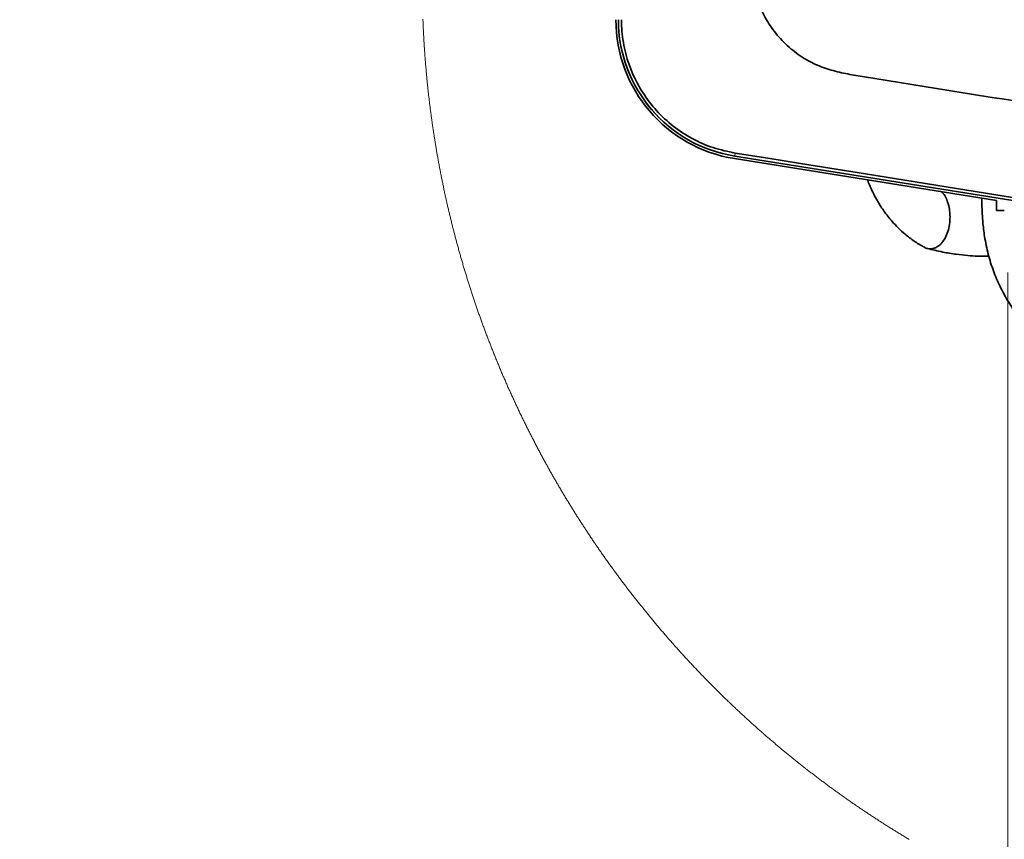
# Model space of a CAD drawing. Header units: millimetres. Extents: x 0 to 12429, y 0 to 8400.
# Tile 133 of 139: x 9053 to 9751, y 6262 to 6843. Entities that reach past the tile are written whole.
import ezdxf

# ---------------------------------------------------------------- set-up
doc = ezdxf.new("R2010")
doc.units = ezdxf.units.MM
doc.header["$LTSCALE"] = 20
doc.styles.add('SLDTEXTSTYLE0', font='TXT', dxfattribs={"width": 0.605})
doc.dimstyles.new('SLDDIMSTYLE9', dxfattribs={"dimtxt": 70, "dimasz": 70, "dimexe": 0, "dimexo": 0.0625, "dimgap": 17.5, "dimtad": 1, "dimdec": 1, "dimlfac": 0.5, "dimrnd": 1e-09, "dimzin": 12, "dimdsep": 46, "dimtxsty": 'SLDTEXTSTYLE0', "dimsah": 1, "dimcen": 0.09, "dimadec": 0, "dimazin": 3, "dimtfac": 1, "dimtofl": 0, "dimtmove": 0, "dimatfit": 3, "dimfxl": 1, "dimfrac": 2, "dimtolj": 1, "dimtzin": 12, "dimarcsym": 0})

# ---------------------------------------------------------------- blocks, each defined once
blk = doc.blocks.new('SW_SYMBOL_HOLE_DEPTH')
at = {"color": 0, "linetype": 'Continuous', "lineweight": 18}
for p, q in [((0, 17500), (16000, 17500)), ((8000, 17500), (8000, 1500)), ((2000, 11100), (8000, 1500)), ((14000, 11100), (8000, 1500))]:
    blk.add_line(p, q, dxfattribs=at)
blk = doc.blocks.new('_D_61')
at = {"color": 7, "linetype": 'Continuous', "lineweight": 0}
for p, q in [((10173.55, 7017.9), (10173.55, 5966.05)), ((9753.55, 6663.9), (9753.55, 5966.05)), ((9753.55, 5996.05), (9053.11, 5996.05)), ((10173.55, 5996.05), (9753.55, 5996.05))]:
    blk.add_line(p, q, dxfattribs=at)
at = {"color": 7, "linetype": 'Continuous', "lineweight": 18}
for points in [[(9753.55, 5996.05), (9823.55, 5986.05), (9823.55, 6006.05)], [(10173.55, 5996.05), (10103.55, 6006.05), (10103.55, 5986.05)]]:
    blk.add_solid(points, dxfattribs=at)
at = {"color": 7, "linetype": 'Continuous', "lineweight": 18, "xscale": 0.0045117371, "yscale": 0.0045117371, "zscale": 0.0045117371, "rotation": 360}
blk.add_blockref('SW_SYMBOL_HOLE_DEPTH', (9486.04, 6006.17), dxfattribs=at)
at = {"color": 7, "linetype": 'Continuous', "lineweight": 18, "char_height": 70, "attachment_point": 1, "style": 'SLDTEXTSTYLE0'}
for s, insert in [('(M12', (9239.77, 6086.48)), ('19)', (9582.72, 6086.48)), ('210', (9053.11, 6086.48))]:
    blk.add_mtext(s, dxfattribs=dict(at, insert=insert))

msp = doc.modelspace()

# ---------------------------------------------------------------- linework, layer by layer
at = {"color": 7, "linetype": 'Continuous', "lineweight": 35}
for p, q in [((9745.547712, 6714.892639), (9559.775948, 6744.62737)), ((9849.238992, 6700.109019), (9560.058892, 6746.395363)), ((9745.547712, 6707.896842), (9745.547712, 6714.892639)), ((9712.469876, 6706.745042), (9712.646007, 6703.742518)), ((9745.547712, 6707.896842), (9751.147687, 6707.896842))]:
    msp.add_line(p, q, dxfattribs=at)
at = {"color": 8, "linetype": 'Continuous', "lineweight": 18}
for p, q in [((9560.067177, 6746.4471), (9560.058892, 6746.395363)), ((9560.400784, 6748.531355), (9560.067177, 6746.4471)), ((9849.195629, 6700.168981), (9560.067177, 6746.4471))]:
    msp.add_line(p, q, dxfattribs=at)
at = {"color": 7, "linetype": 'Continuous', "lineweight": 18, "flags": 128}
msp.add_lwpolyline([(9338.975906, 6843.481912), (9339.00404, 6842.730059), (9339.032948, 6841.978206), (9339.062691, 6841.226472), (9339.093208, 6840.474738), (9339.12456, 6839.723005), (9339.156687, 6838.971271), (9339.189649, 6838.219537), (9339.223385, 6837.467922), (9339.257896, 6836.716308), (9339.293241, 6835.964812), (9339.329362, 6835.213317), (9339.366257, 6834.461822), (9339.403987, 6833.710326), (9339.442551, 6832.95895), (9339.48189, 6832.207574), (9339.522004, 6831.456317), (9339.562893, 6830.70506), (9339.604616, 6829.953803), (9339.647174, 6829.202666), (9339.690447, 6828.451528), (9339.734614, 6827.70039), (9339.779496, 6826.949372), (9339.825213, 6826.198353), (9339.871704, 6825.447454), (9339.919031, 6824.696554), (9339.967132, 6823.945655), (9340.016067, 6823.194875), (9340.065777, 6822.444095), (9340.116262, 6821.693434), (9340.167582, 6820.942773), (9340.219676, 6820.192231), (9340.272546, 6819.44169), (9340.326249, 6818.691267), (9340.380788, 6817.940845), (9340.436041, 6817.190422), (9340.492129, 6816.440119), (9340.549052, 6815.689935), (9340.606749, 6814.939751), (9340.665221, 6814.189686), (9340.724468, 6813.439621), (9340.78455, 6812.689676), (9340.845466, 6811.93973), (9340.907097, 6811.189903), (9340.969562, 6810.440077), (9341.032863, 6809.69037), (9341.096938, 6808.940663), (9341.161787, 6808.191075), (9341.227472, 6807.441606), (9341.293871, 6806.692137), (9341.361165, 6805.942787), (9341.429174, 6805.193438), (9341.498077, 6804.444207), (9341.567695, 6803.695096), (9341.638148, 6802.945985), (9341.709375, 6802.196993), (9341.781378, 6801.448001), (9341.854215, 6800.699248), (9341.927826, 6799.950375), (9342.002272, 6799.20174), (9342.077494, 6798.453106), (9342.153489, 6797.704591), (9342.23032, 6796.956076), (9342.307925, 6796.207799), (9342.386305, 6795.459403), (9342.46552, 6794.711246), (9342.545509, 6793.963088), (9342.626274, 6793.21505), (9342.707872, 6792.467131), (9342.790246, 6791.719331), (9342.873394, 6790.971531), (9342.957377, 6790.22385), (9343.042135, 6789.47617), (9343.127727, 6788.728728), (9343.214035, 6787.981285), (9343.301237, 6787.233962), (9343.389153, 6786.486758), (9343.477905, 6785.739674), (9343.567431, 6784.992589), (9343.657732, 6784.245624), (9343.748867, 6783.498778), (9343.840778, 6782.752051), (9343.933463, 6782.005324), (9344.026983, 6781.258835), (9344.121277, 6780.512346), (9344.216347, 6779.765977), (9344.312251, 6779.019727), (9344.408929, 6778.273596), (9344.506383, 6777.527584), (9344.604671, 6776.781573), (9344.703674, 6776.035799), (9344.803572, 6775.290026), (9344.904184, 6774.544491), (9345.005631, 6773.798956), (9345.107853, 6773.05354), (9345.21085, 6772.308244), (9345.314681, 6771.563067), (9345.419288, 6770.817889), (9345.524669, 6770.072951), (9345.630884, 6769.328131), (9345.737815, 6768.58343), (9345.84564, 6767.83873), (9345.95418, 6767.094268), (9346.063554, 6766.349806), (9346.173644, 6765.605582), (9346.284628, 6764.861359), (9346.396327, 6764.117374), (9346.50886, 6763.373388), (9346.622169, 6762.629642), (9346.736252, 6761.885895), (9346.85117, 6761.142387), (9346.966863, 6760.398878), (9347.08333, 6759.655608), (9347.200572, 6758.912458), (9347.318649, 6758.169307), (9347.437501, 6757.426395), (9347.557127, 6756.683602), (9347.677529, 6755.940928), (9347.798765, 6755.198373), (9347.920716, 6754.455938), (9348.043561, 6753.713621), (9348.167121, 6752.971424), (9348.291457, 6752.229466), (9348.416626, 6751.487507), (9348.542571, 6750.745787), (9348.66935, 6750.004067), (9348.796844, 6749.262585), (9348.925173, 6748.521222), (9349.054277, 6747.779979), (9349.184155, 6747.038974), (9349.314809, 6746.297969), (9349.446297, 6745.557203), (9349.578559, 6744.816555), (9349.711597, 6744.076027), (9349.845409, 6743.335618), (9349.979997, 6742.595329), (9350.115418, 6741.855277), (9350.251615, 6741.115226), (9350.388586, 6740.375413), (9350.526333, 6739.635839), (9350.664914, 6738.896264), (9350.80421, 6738.156928), (9350.94434, 6737.417711), (9351.085245, 6736.678614), (9351.226926, 6735.939635), (9351.36944, 6735.200895), (9351.51267, 6734.462275), (9351.656735, 6733.723773), (9351.801574, 6732.98551), (9351.947188, 6732.247366), (9352.093577, 6731.509341), (9352.240801, 6730.771555), (9352.388739, 6730.033769), (9352.537513, 6729.296221), (9352.687061, 6728.558912), (9352.837384, 6727.821721), (9352.988481, 6727.08465), (9353.140354, 6726.347698), (9353.293061, 6725.610985), (9353.446484, 6724.874391), (9353.60074, 6724.138035), (9353.755772, 6723.401798), (9353.911579, 6722.665681), (9354.06816, 6721.929802), (9354.225516, 6721.194042), (9354.383707, 6720.458521), (9354.542613, 6719.723119), (9354.702353, 6718.987836), (9354.862869, 6718.252792), (9355.024099, 6717.517866), (9355.186164, 6716.783179), (9355.349064, 6716.048612), (9355.512679, 6715.314163), (9355.677068, 6714.579953), (9355.842233, 6713.845982), (9356.008232, 6713.112129), (9356.174946, 6712.378396), (9356.342494, 6711.644901), (9356.510818, 6710.911645), (9356.679857, 6710.178508), (9356.84973, 6709.44549), (9357.020378, 6708.712711), (9357.191801, 6707.980169), (9357.363999, 6707.247748), (9357.537031, 6706.515445), (9357.710779, 6705.7835), (9357.885301, 6705.051555), (9358.060598, 6704.319967), (9358.23673, 6703.58838), (9358.413577, 6702.85715), (9358.591258, 6702.12604), (9358.769655, 6701.395048), (9358.948886, 6700.664415), (9359.128833, 6699.933781), (9359.309614, 6699.203505), (9359.49111, 6698.473348), (9359.67344, 6697.74331), (9359.856546, 6697.01363), (9360.040367, 6696.28395), (9360.225022, 6695.554628), (9360.410452, 6694.825424), (9360.596657, 6694.09646), (9360.783577, 6693.367614), (9360.971331, 6692.639126), (9361.159861, 6691.910638), (9361.349106, 6691.182508), (9361.539185, 6690.454497), (9361.730039, 6689.726724), (9361.921608, 6688.99919), (9362.114012, 6688.271774), (9362.307191, 6687.544598), (9362.501085, 6686.81766), (9362.695813, 6686.090841), (9362.891257, 6685.364379), (9363.087535, 6684.638037), (9363.284528, 6683.911814), (9363.482356, 6683.185949), (9363.680899, 6682.460202), (9363.880217, 6681.734695), (9364.08031, 6681.009425), (9364.281237, 6680.284394), (9364.48288, 6679.559483), (9364.685297, 6678.834809), (9364.888489, 6678.110375), (9365.092397, 6677.386178), (9365.297139, 6676.66222), (9365.502655, 6675.938381), (9365.708887, 6675.2149), (9365.915954, 6674.491538), (9366.123736, 6673.768415), (9366.332352, 6673.04553), (9366.541684, 6672.322883), (9366.75179, 6671.600355), (9366.962671, 6670.878185), (9367.174327, 6670.156135), (9367.386758, 6669.434323), (9367.599904, 6668.712868), (9367.813885, 6667.991533), (9368.028581, 6667.270436), (9368.244052, 6666.549577), (9368.460297, 6665.828838), (9368.677318, 6665.108456), (9368.895113, 6664.388313), (9369.113624, 6663.668408), (9369.332969, 6662.948622), (9369.553029, 6662.229194), (9369.773865, 6661.509885), (9369.995475, 6660.790934), (9370.21786, 6660.072102), (9370.441019, 6659.353627), (9370.664894, 6658.635272), (9370.889544, 6657.917275), (9371.114969, 6657.199396), (9371.341169, 6656.481876), (9371.568143, 6655.764474), (9371.795833, 6655.04743), (9372.024298, 6654.330506), (9372.253537, 6653.613939), (9372.483551, 6652.89761), (9372.714341, 6652.1814), (9372.945845, 6651.465549), (9373.178124, 6650.749935), (9373.411178, 6650.03456), (9373.645008, 6649.319424), (9373.879552, 6648.604526), (9374.114871, 6647.889866), (9374.350965, 6647.175445), (9374.587834, 6646.461381), (9374.825418, 6645.747437), (9375.063777, 6645.03385), (9375.302911, 6644.320502), (9375.54276, 6643.607392), (9375.783443, 6642.89452), (9376.024783, 6642.181887), (9376.266956, 6641.469492), (9376.509905, 6640.757455), (9376.753569, 6640.045537), (9376.997948, 6639.333977), (9377.243161, 6638.622655), (9377.48909, 6637.911691), (9377.735793, 6637.200846), (9377.983212, 6636.490359), (9378.231466, 6635.78011), (9378.480375, 6635.070099), (9378.730118, 6634.360327), (9378.980577, 6633.650793), (9379.23181, 6632.941617), (9379.483759, 6632.23268), (9379.736543, 6631.52398), (9379.989982, 6630.815639), (9380.244255, 6630.107536), (9380.499244, 6629.399671), (9380.754948, 6628.692044), (9381.011486, 6627.984776), (9381.26874, 6627.277745), (9381.526708, 6626.570954), (9381.785452, 6625.8644), (9382.044971, 6625.158204), (9382.305205, 6624.452247), (9382.566213, 6623.746647), (9382.827997, 6623.041166), (9383.090496, 6622.336163), (9383.35371, 6621.631278), (9383.617699, 6620.926751), (9383.882463, 6620.222463), (9384.148002, 6619.518532), (9384.414196, 6618.81472), (9384.681225, 6618.111386), (9384.948969, 6617.40817), (9385.217428, 6616.705431), (9385.486662, 6616.002812), (9385.756671, 6615.30055), (9386.027396, 6614.598526), (9386.298895, 6613.89686), (9386.571109, 6613.195433), (9386.844098, 6612.494363), (9387.117803, 6611.793532), (9387.392223, 6611.092939), (9387.667477, 6610.392703), (9387.943387, 6609.692706), (9388.220072, 6608.993067), (9388.497531, 6608.293666), (9388.775706, 6607.594623), (9389.054656, 6606.895818), (9389.334321, 6606.197371), (9389.614701, 6605.499162), (9389.895856, 6604.801311), (9390.177727, 6604.103698), (9390.460372, 6603.406443), (9390.743792, 6602.709426), (9391.027868, 6602.012767), (9391.312718, 6601.316466), (9391.598344, 6600.620283), (9391.884684, 6599.924578), (9392.17174, 6599.229111), (9392.459571, 6598.534002), (9392.748117, 6597.839131), (9393.037438, 6597.144498), (9393.327474, 6596.450342), (9393.618226, 6595.756425), (9393.909752, 6595.062746), (9394.201994, 6594.369425), (9394.494951, 6593.676461), (9394.788682, 6592.983736), (9395.083129, 6592.291369), (9395.378291, 6591.599359), (9395.674229, 6590.907587), (9395.970881, 6590.216173), (9396.268308, 6589.524998), (9396.56645, 6588.834299), (9396.865308, 6588.14372), (9397.164881, 6587.453617), (9397.465229, 6586.763753), (9397.766292, 6586.074247), (9398.06813, 6585.384978), (9398.370623, 6584.696187), (9398.673892, 6584.007634), (9398.977876, 6583.31932), (9399.282634, 6582.631482), (9399.588108, 6581.943883), (9399.894297, 6581.256522), (9400.201201, 6580.569638), (9400.508881, 6579.882993), (9400.817215, 6579.196705), (9401.126325, 6578.510775), (9401.43621, 6577.825202), (9401.74675, 6577.139868), (9402.058065, 6576.454891), (9402.370095, 6575.770272), (9402.682841, 6575.086011), (9402.996302, 6574.401988), (9403.310537, 6573.718323), (9403.625488, 6573.035015), (9403.941095, 6572.352065), (9404.257536, 6571.669473), (9404.574633, 6570.987119), (9404.892445, 6570.305242), (9405.211031, 6569.623603), (9405.530333, 6568.942322), (9405.850351, 6568.261398), (9406.171083, 6567.580833), (9406.492531, 6566.900505), (9406.814694, 6566.220655), (9407.137632, 6565.541043), (9407.461226, 6564.861788), (9407.785594, 6564.182891), (9408.110678, 6563.504352), (9408.436477, 6562.82617), (9408.762991, 6562.148346), (9409.090221, 6561.47088), (9409.418166, 6560.793652), (9409.746826, 6560.116901), (9410.076201, 6559.440507), (9410.406351, 6558.764352), (9410.737157, 6558.088555), (9411.068737, 6557.413234), (9411.400974, 6556.738152), (9411.733985, 6556.063427), (9412.067652, 6555.389179), (9412.402093, 6554.71517), (9412.73725, 6554.041518), (9413.073063, 6553.368224), (9413.40965, 6552.695407), (9413.746953, 6552.022828), (9414.084911, 6551.350607), (9414.423644, 6550.678744), (9414.763033, 6550.007357), (9415.103197, 6549.336209), (9415.444076, 6548.665418), (9415.785611, 6547.995104), (9416.12792, 6547.325029), (9416.470885, 6546.65543), (9416.814566, 6545.98607), (9417.159021, 6545.317187), (9417.504132, 6544.648661), (9417.849958, 6543.980374), (9418.196499, 6543.312563), (9418.543756, 6542.64511), (9418.891728, 6541.978015), (9419.240415, 6541.311278), (9419.589817, 6540.645017), (9419.939875, 6539.978995), (9420.290708, 6539.313449), (9420.642197, 6538.648142), (9420.994401, 6537.983312), (9421.34732, 6537.318839), (9421.700954, 6536.654724), (9422.055304, 6535.990967), (9422.410309, 6535.327686), (9422.766089, 6534.664644), (9423.122525, 6534.002079), (9423.479676, 6533.339872), (9423.837542, 6532.678022), (9424.196124, 6532.016648), (9424.555361, 6531.355514), (9424.915314, 6530.694856), (9425.275981, 6530.034556), (9425.637364, 6529.374613), (9425.999462, 6528.715147), (9426.362216, 6528.05592), (9426.725685, 6527.397169), (9427.08987, 6526.738776), (9427.45477, 6526.08086), (9427.820325, 6525.423183), (9428.186595, 6524.765982), (9428.553581, 6524.109139), (9428.921223, 6523.452772), (9429.289579, 6522.796644), (9429.658651, 6522.140993), (9430.028438, 6521.485819), (9430.398881, 6520.830883), (9430.770039, 6520.176424), (9431.141913, 6519.522323), (9431.514442, 6518.868698), (9431.887686, 6518.215431), (9432.261586, 6517.562522), (9432.636201, 6516.91009), (9433.011532, 6516.258015), (9433.387577, 6515.606298), (9433.764279, 6514.954938), (9434.141695, 6514.304055), (9434.519768, 6513.65365), (9434.898555, 6513.003482), (9435.277998, 6512.353791), (9435.658216, 6511.704578), (9436.03903, 6511.055721), (9436.42056, 6510.407223), (9436.802804, 6509.759201), (9437.185764, 6509.111537), (9437.56938, 6508.464231), (9437.953651, 6507.817401), (9438.338637, 6507.171048), (9438.724339, 6506.524934), (9439.110696, 6505.879416), (9439.497709, 6505.234136), (9439.885437, 6504.589452), (9440.273881, 6503.945007), (9440.66298, 6503.301038), (9441.052794, 6502.657546), (9441.443264, 6502.014412), (9441.83439, 6501.371636), (9442.226231, 6500.729336), (9442.618728, 6500.087513), (9443.011939, 6499.446048), (9443.405867, 6498.80494), (9443.80039, 6498.16431), (9444.195628, 6497.524156), (9444.591582, 6496.88436), (9444.988191, 6496.24504), (9445.385456, 6495.606078), (9445.783436, 6494.967593), (9446.182072, 6494.329466), (9446.581423, 6493.691816), (9446.98143, 6493.054523), (9447.382092, 6492.417707), (9447.78347, 6491.781248), (9448.185503, 6491.145386), (9448.588192, 6490.509762), (9448.991597, 6489.874734), (9449.395656, 6489.239945), (9449.800372, 6488.605751), (9450.205803, 6487.971915), (9450.61183, 6487.338556), (9451.018631, 6486.705555), (9451.426029, 6486.073031), (9451.834142, 6485.440983), (9452.242911, 6484.809293), (9452.652335, 6484.17808), (9453.062475, 6483.547343), (9453.47327, 6482.916965), (9453.884721, 6482.287063), (9454.296827, 6481.657519), (9454.709649, 6481.02857), (9455.123067, 6480.39998), (9455.5372, 6479.771747), (9455.951989, 6479.14411), (9456.367493, 6478.516831), (9456.783593, 6477.889909), (9457.200408, 6477.263583), (9457.617879, 6476.637615), (9458.036005, 6476.012124), (9458.454788, 6475.386991), (9458.874226, 6474.762453), (9459.294379, 6474.138273), (9459.715128, 6473.51457), (9460.136592, 6472.891225), (9460.558712, 6472.268476), (9460.981488, 6471.646084), (9461.40492, 6471.024169), (9461.829007, 6470.402731), (9462.253749, 6469.781651), (9462.679207, 6469.161047), (9463.105261, 6468.54104), (9463.531971, 6467.921271), (9463.959396, 6467.302097), (9464.387417, 6466.683401), (9464.816153, 6466.065063), (9465.245545, 6465.447201), (9465.675533, 6464.829816), (9466.106236, 6464.212908), (9466.537535, 6463.596477), (9466.96955, 6462.980403), (9467.40216, 6462.364926), (9467.835486, 6461.749806), (9468.269467, 6461.135163), (9468.704045, 6460.520996), (9469.139278, 6459.907307), (9469.575226, 6459.293975), (9470.011771, 6458.681239), (9470.448971, 6458.06898), (9470.886886, 6457.457079), (9471.325397, 6456.845655), (9471.764564, 6456.234826), (9472.204327, 6455.624355), (9472.644806, 6455.014362), (9473.08594, 6454.404844), (9473.52767, 6453.795804), (9473.970115, 6453.187241), (9474.413156, 6452.579154), (9474.856853, 6451.971544), (9475.301206, 6451.364292), (9475.746214, 6450.757636), (9476.191819, 6450.151457), (9476.638079, 6449.545755), (9477.085054, 6448.94041), (9477.532625, 6448.335661), (9477.980792, 6447.731389), (9478.429675, 6447.127475), (9478.879154, 6446.524157), (9479.329288, 6445.921315), (9479.780078, 6445.318832), (9480.231464, 6444.716944), (9480.683565, 6444.115533), (9481.136262, 6443.514599), (9481.589556, 6442.914023), (9482.043564, 6442.314042), (9482.498169, 6441.714539), (9482.953429, 6441.115512), (9483.409285, 6440.516962), (9483.865797, 6439.918889), (9484.322965, 6439.321412), (9484.780729, 6438.724293), (9485.239208, 6438.12765), (9485.698223, 6437.531604), (9486.157954, 6436.935915), (9486.61828, 6436.340822), (9487.079203, 6435.746206), (9487.540841, 6435.152067), (9488.003015, 6434.558405), (9488.465905, 6433.96522), (9488.929391, 6433.372511), (9489.393473, 6432.780279), (9489.85821, 6432.188644), (9490.323603, 6431.597485), (9490.789592, 6431.006684), (9491.256237, 6430.416478), (9491.723478, 6429.826869), (9492.191374, 6429.237618), (9492.659867, 6428.648843), (9493.129015, 6428.060664), (9493.598759, 6427.472963), (9494.069159, 6426.885738), (9494.540155, 6426.298989), (9495.011806, 6425.712837), (9495.484054, 6425.127043), (9495.956957, 6424.541845), (9496.430457, 6423.957123), (9496.904552, 6423.372997), (9497.379303, 6422.78923), (9497.85465, 6422.206058), (9498.330653, 6421.623363), (9498.807251, 6421.041264), (9499.284446, 6420.459522), (9499.762297, 6419.878377), (9500.240743, 6419.297709), (9500.719845, 6418.717517), (9501.199543, 6418.137922), (9501.679838, 6417.558803), (9502.160728, 6416.980161), (9502.642274, 6416.402115), (9503.124416, 6415.824427), (9503.607213, 6415.247335), (9504.090547, 6414.670839), (9504.574537, 6414.0947), (9505.059183, 6413.519277), (9505.544364, 6412.944211), (9506.030202, 6412.369742), (9506.516635, 6411.795749), (9507.003665, 6411.222233), (9507.49135, 6410.649313), (9507.979631, 6410.07687), (9508.468509, 6409.504904), (9508.957982, 6408.933534), (9509.448051, 6408.362641), (9509.938776, 6407.792343), (9510.430038, 6407.222523), (9510.921955, 6406.653179), (9511.414468, 6406.084313), (9511.907577, 6405.516161), (9512.401283, 6404.948367), (9512.895644, 6404.381169), (9513.390541, 6403.814449), (9513.886094, 6403.248324), (9514.382243, 6402.682676), (9514.878929, 6402.117624), (9515.37627, 6401.553048), (9515.874207, 6400.98895), (9516.37274, 6400.425448), (9516.871869, 6399.862422), (9517.371595, 6399.299993), (9517.871916, 6398.73804), (9518.372834, 6398.176684), (9518.874347, 6397.615804), (9519.376516, 6397.05552), (9519.879222, 6396.495713), (9520.382523, 6395.936503), (9520.886421, 6395.377769), (9521.390915, 6394.819512), (9521.896005, 6394.261851), (9522.40169, 6393.704786), (9522.907972, 6393.148197), (9523.414791, 6392.592205), (9523.922264, 6392.03669), (9524.430334, 6391.481771), (9524.938941, 6390.927328), (9525.448203, 6390.373482), (9525.958002, 6389.820112), (9526.468396, 6389.267339), (9526.979387, 6388.715042), (9527.490973, 6388.163342), (9528.003096, 6387.612237), (9528.515875, 6387.061609), (9529.02919, 6386.511578), (9529.543102, 6385.962023), (9530.057609, 6385.413064), (9530.572712, 6384.864582), (9531.088352, 6384.316696), (9531.604648, 6383.769406), (9532.121479, 6383.222593), (9532.638848, 6382.676377), (9533.156872, 6382.130756), (9533.675432, 6381.585612), (9534.194589, 6381.041063), (9534.714341, 6380.496992), (9535.23463, 6379.953517), (9535.755515, 6379.410638), (9536.276996, 6378.868236), (9536.799014, 6378.32643), (9537.321627, 6377.785219), (9537.844837, 6377.244486), (9538.368583, 6376.704349), (9538.892925, 6376.164688), (9539.417863, 6375.625743), (9539.943337, 6375.087275), (9540.469408, 6374.549283), (9540.996015, 6374.012007), (9541.523218, 6373.475208), (9542.051017, 6372.939004), (9542.579353, 6372.403278), (9543.108284, 6371.868147), (9543.637752, 6371.333613), (9544.167757, 6370.799674), (9544.698417, 6370.266213), (9545.229554, 6369.733347), (9545.761347, 6369.201078), (9546.293616, 6368.669404), (9546.826541, 6368.138208), (9547.359943, 6367.607607), (9547.894001, 6367.077603), (9548.428535, 6366.548194), (9548.963666, 6366.019262), (9549.499392, 6365.491046), (9550.035655, 6364.963187), (9550.572455, 6364.436044), (9551.10985, 6363.909496), (9551.647782, 6363.383426), (9552.186251, 6362.857951), (9552.725315, 6362.333073), (9553.264916, 6361.80879), (9553.805113, 6361.285104), (9554.345846, 6360.761894), (9554.887116, 6360.239281), (9555.428922, 6359.717263), (9555.971324, 6359.195842), (9556.514263, 6358.675017), (9557.057798, 6358.154668), (9557.601869, 6357.635035), (9558.146477, 6357.115878), (9558.691621, 6356.597318), (9559.237301, 6356.079354), (9559.783578, 6355.561985), (9560.330391, 6355.045213), (9560.87774, 6354.528917), (9561.425626, 6354.013337), (9561.974108, 6353.498234), (9562.523126, 6352.983846), (9563.072681, 6352.469935), (9563.622773, 6351.956619), (9564.1734, 6351.4439), (9564.724564, 6350.931777), (9565.276325, 6350.42025), (9565.828562, 6349.9092), (9566.381395, 6349.398865), (9566.934764, 6348.889126), (9567.48867, 6348.379864), (9568.043113, 6347.871317), (9568.598091, 6347.363247), (9569.153607, 6346.855892), (9569.709659, 6346.349014), (9570.266247, 6345.842733), (9570.823371, 6345.337166), (9571.381032, 6344.832076), (9571.939289, 6344.327583), (9572.498023, 6343.823685), (9573.057294, 6343.320502), (9573.617101, 6342.817797), (9574.177444, 6342.315687), (9574.738383, 6341.814174), (9575.299799, 6341.313256), (9575.861752, 6340.812935), (9576.424181, 6340.313329), (9576.987207, 6339.8142), (9577.550769, 6339.315666), (9578.114807, 6338.817848), (9578.679442, 6338.320507), (9579.244554, 6337.823762), (9579.810202, 6337.327732), (9580.376387, 6336.832179), (9580.943107, 6336.337341), (9581.510365, 6335.842981), (9582.078099, 6335.349335), (9582.646429, 6334.856166), (9583.215237, 6334.363712), (9583.78458, 6333.871855), (9584.354401, 6333.380593), (9584.924817, 6332.889928), (9585.49571, 6332.399859), (9586.06714, 6331.910385), (9586.639047, 6331.421627), (9587.211549, 6330.933346), (9587.784529, 6330.445661), (9588.357985, 6329.958691), (9588.932037, 6329.472317), (9589.506566, 6328.986539), (9590.081572, 6328.501357), (9590.657174, 6328.016771), (9591.233253, 6327.532782), (9591.809869, 6327.049388), (9592.386961, 6326.56671), (9592.964589, 6326.084627), (9593.542695, 6325.603022), (9594.121337, 6325.122132), (9594.700515, 6324.641957), (9595.28017, 6324.162258), (9595.860362, 6323.683156), (9596.44103, 6323.204769), (9597.022235, 6322.726978), (9597.603917, 6322.249784), (9598.186135, 6321.773185), (9598.76883, 6321.297301), (9599.352062, 6320.821895), (9599.93577, 6320.347203), (9600.520015, 6319.873108), (9601.104736, 6319.399728), (9601.689994, 6318.926825), (9602.275729, 6318.454637), (9602.861941, 6317.983045), (9603.448689, 6317.512049), (9604.035973, 6317.041649), (9604.623675, 6316.571964), (9605.211913, 6316.102876), (9605.800688, 6315.634383), (9606.38988, 6315.166487), (9606.979668, 6314.699306), (9607.569873, 6314.232721), (9608.160615, 6313.766731), (9608.751833, 6313.301338), (9609.343529, 6312.836661), (9609.93576, 6312.372579), (9610.528469, 6311.909093), (9611.121654, 6311.446323), (9611.715317, 6310.984148), (9612.309515, 6310.52257), (9612.904191, 6310.061588), (9613.499343, 6309.60132), (9614.094973, 6309.141649), (9614.691138, 6308.682694), (9615.287721, 6308.224215), (9615.88484, 6307.766451), (9616.482437, 6307.309403), (9617.08051, 6306.852831), (9617.679119, 6306.396975), (9618.278146, 6305.941834), (9618.877709, 6305.487289), (9619.477689, 6305.03334), (9620.078206, 6304.579987), (9620.6792, 6304.127349), (9621.28067, 6303.675307), (9621.882617, 6303.223862), (9622.485042, 6302.773132), (9623.087942, 6302.323116), (9623.69132, 6301.873578), (9624.295175, 6301.424755), (9624.899506, 6300.976648), (9625.504315, 6300.529017), (9626.1096, 6300.08222), (9626.715362, 6299.635901), (9627.321601, 6299.190296), (9627.928316, 6298.745407), (9628.535509, 6298.300995), (9629.143119, 6297.857417), (9629.751265, 6297.414316), (9630.359888, 6296.971931), (9630.968928, 6296.53026), (9631.578445, 6296.089186), (9632.188499, 6295.648708), (9632.79897, 6295.208944), (9633.409858, 6294.769777), (9634.021282, 6294.331326), (9634.633183, 6293.89347), (9635.245502, 6293.45633), (9635.858297, 6293.019785), (9636.471569, 6292.583956), (9637.085318, 6292.148723), (9637.699485, 6291.714086), (9638.314128, 6291.280164), (9638.929248, 6290.846957), (9639.544845, 6290.414347), (9640.160859, 6289.982332), (9640.777349, 6289.551033), (9641.394317, 6289.120449), (9642.011702, 6288.690461), (9642.629564, 6288.261069), (9643.247902, 6287.832393), (9643.866658, 6287.404432), (9644.485891, 6286.977066), (9645.1056, 6286.550297), (9645.725727, 6286.124362), (9646.346331, 6285.698904), (9646.967351, 6285.274162), (9647.588849, 6284.850134), (9648.210823, 6284.426703), (9648.833215, 6284.003987), (9649.456084, 6283.581866), (9650.079369, 6283.160462), (9650.703072, 6282.739772), (9651.327252, 6282.319678), (9651.951909, 6281.900181), (9652.576983, 6281.481518), (9653.202534, 6281.063332), (9653.828502, 6280.64598), (9654.454887, 6280.229224), (9655.081749, 6279.813065), (9655.709028, 6279.39762), (9656.336784, 6278.982891), (9656.964958, 6278.568758), (9657.593608, 6278.15534), (9658.222675, 6277.742638), (9658.85216, 6277.330531), (9659.482062, 6276.91914), (9660.11244, 6276.508345), (9660.743236, 6276.098265), (9661.374509, 6275.6889), (9662.006199, 6275.280132), (9662.638307, 6274.872078), (9663.270831, 6274.464621), (9663.903832, 6274.057998), (9664.537251, 6273.651852), (9665.171087, 6273.24654), (9665.80534, 6272.841825), (9666.44007, 6272.437824), (9667.075217, 6272.03442), (9667.710721, 6271.631731), (9668.346763, 6271.229757), (9668.983161, 6270.828499), (9669.619977, 6270.427837), (9670.25727, 6270.027889), (9670.89498, 6269.628538), (9671.533048, 6269.229902), (9672.171593, 6268.831982), (9672.810554, 6268.434776), (9673.449993, 6268.038167), (9674.089789, 6267.642273), (9674.730003, 6267.247094), (9675.370633, 6266.852512), (9676.011741, 6266.458644), (9676.653206, 6266.065492), (9677.295089, 6265.673055), (9677.937448, 6265.281214), (9678.580165, 6264.890088), (9679.223299, 6264.499678), (9679.86685, 6264.109863), (9680.510878, 6263.720884), (9681.155264, 6263.3325), (9681.800067, 6262.944712), (9682.445288, 6262.557759), (9683.090925, 6262.171401), (9683.73692, 6261.785759)], dxfattribs=at)
at = {"color": 7, "linetype": 'Continuous', "lineweight": 35, "flags": 128}
msp.add_lwpolyline([(9847.579628, 6702.565922), (9745.083749, 6718.971504), (9652.742326, 6733.751668), (9606.571615, 6741.14181), (9583.485186, 6744.840278), (9560.400784, 6748.531355)], dxfattribs=at)
at = {"color": 7, "linetype": 'Continuous', "lineweight": 35}
for centre, radius, start, end in [((9575.547624, 6843.16359), 99.790442, 179.999980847, 260.906389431), ((9575.54777, 6843.163681), 98.000065, 180.000034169, 260.90628933)]:
    msp.add_arc(centre, radius, start, end, dxfattribs=at)
at = {"color": 8, "linetype": 'Continuous', "lineweight": 18}
msp.add_arc((9575.547744, 6843.163662), 97.947646, 180.000022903, 260.906305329, dxfattribs=at)
at = {"color": 7, "linetype": 'Continuous', "lineweight": 35}
for points, knots in [([(9965.3624, 6752.413286), (9940.114684, 6756.453973), (9883.774613, 6765.470733), (9796.34409, 6779.474421), (9718.608048, 6791.88537), (9668.030001, 6800.033102), (9644.559537, 6803.737127), (9632.788728, 6806.092473), (9621.300512, 6809.487344), (9610.07052, 6814.79787), (9599.524399, 6822.407701), (9590.00747, 6831.946923), (9582.165206, 6843.071385), (9576.376017, 6855.237727), (9572.585634, 6868.32437), (9571.025414, 6886.137836), (9571.490702, 6908.355163), (9571.577695, 6943.671393), (9571.564693, 6981.519586), (9571.483196, 7028.772778), (9571.859245, 7065.117091), (9571.234586, 7093.521573), (9572.140076, 7107.105825), (9574.513995, 7118.153192), (9578.847386, 7129.830382), (9585.59647, 7141.494332), (9594.289431, 7151.958), (9604.524275, 7160.707114), (9616.159643, 7167.810957), (9658.243238, 7182.666819), (9765.579662, 7211.253728), (9893.842449, 7251.120614), (10001.894335, 7282.748431), (10054.917046, 7298.774408), (10089.347976, 7309.252597), (10118.97741, 7316.261393), (10143.862474, 7319.767805), (10169.185812, 7321.229687), (10194.544989, 7320.51442), (10219.510658, 7317.688985), (10244.157195, 7312.805868), (10268.535649, 7305.788598), (10292.225367, 7296.725684), (10314.837809, 7285.793443), (10336.468354, 7273.03759), (10357.137624, 7258.353379), (10376.487813, 7241.96238), (10394.215358, 7224.162208), (10410.412595, 7204.951588), (10425.066183, 7184.240863), (10437.904037, 7162.364135), (10448.731861, 7139.701337), (10457.653591, 7116.229095), (10464.620456, 7091.851755), (10469.491117, 7066.965035), (10472.214649, 7041.990828), (10472.861523, 7016.870583), (10471.366282, 6991.543129), (10467.724061, 6966.440276), (10462.022154, 6941.979725), (10454.326238, 6918.078529), (10444.538244, 6894.691763), (10432.795308, 6872.21636), (10419.32106, 6851.013047), (10404.13243, 6830.995007), (10387.147661, 6812.143469), (10368.596743, 6794.838045), (10348.864174, 6779.147226), (10334.813367, 6770.216134), (10327.763509, 6765.735044)], [0, 0, 0, 0, 0.0365180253, 0.0814896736, 0.1264613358, 0.1489471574, 0.1546583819, 0.1603958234, 0.1660825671, 0.1717242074, 0.1780497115, 0.1845586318, 0.190884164, 0.1973930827, 0.2037192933, 0.2102289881, 0.2228384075, 0.2354493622, 0.2606695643, 0.2768931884, 0.3029369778, 0.3125779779, 0.3174592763, 0.322340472, 0.3286633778, 0.3351695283, 0.3414924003, 0.3479982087, 0.3543235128, 0.3608322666, 0.4115638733, 0.5130271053, 0.5525840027, 0.5723638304, 0.5921414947, 0.603974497, 0.6158074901, 0.6279843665, 0.6401613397, 0.6519944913, 0.663827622, 0.6760047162, 0.6881817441, 0.700008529, 0.7118353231, 0.7240054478, 0.7361756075, 0.7480097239, 0.7598437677, 0.7720220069, 0.7842000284, 0.7960264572, 0.8078528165, 0.8200223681, 0.8321920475, 0.8440265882, 0.8558611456, 0.8680397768, 0.880218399, 0.892044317, 0.9038702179, 0.9160393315, 0.9282085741, 0.9400432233, 0.9518779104, 0.9640567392, 0.9762354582, 0.9880763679, 1, 1, 1, 1]), ([(9560.400784, 6748.531355), (9555.130215, 6749.643187), (9544.5885, 6751.866972), (9529.750804, 6758.470304), (9516.204343, 6767.325604), (9504.308446, 6778.340174), (9494.469244, 6791.218164), (9486.872053, 6805.547529), (9481.869165, 6820.962873), (9479.881044, 6833.691353), (9479.737959, 6841.117639), (9479.698539, 6843.163623)], [0, 0, 0, 0, 0.1192621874, 0.2385374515, 0.3578127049, 0.4770905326, 0.5964559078, 0.7158221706, 0.8352124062, 0.9546000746, 1, 1, 1, 1]), ([(9654.185533, 6729.516162), (9654.232624, 6729.384561), (9654.794819, 6727.81342), (9656.220779, 6724.414746), (9658.463752, 6719.578304), (9661.009491, 6714.879273), (9663.504152, 6710.787007), (9665.945628, 6707.188297), (9668.632383, 6703.59695), (9671.841807, 6699.73301), (9675.954546, 6695.366144), (9681.089046, 6690.692726), (9687.110381, 6686.017338), (9691.667387, 6683.321479), (9693.965971, 6681.961669)], [0, 0, 0, 0, 0.00662425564, 0.07908504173, 0.17454598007, 0.25921172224, 0.33221329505, 0.40161244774, 0.46523420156, 0.54471401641, 0.63955228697, 0.74927658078, 0.87353344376, 1, 1, 1, 1]), ([(9706.842899, 6721.087708), (9707.590191, 6720.207859), (9709.253786, 6718.249168), (9710.199169, 6715.854554), (9710.719883, 6714.535608)], [0, 0, 0, 0, 0.4492025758, 1, 1, 1, 1]), ([(9735.239744, 6716.542496), (9735.239663, 6715.201395), (9735.239497, 6712.452144), (9735.361841, 6708.301622), (9735.575368, 6703.998741), (9735.915864, 6699.467116), (9736.424529, 6694.567164), (9737.481358, 6686.89605), (9739.520377, 6676.876045), (9743.220313, 6665.029254), (9747.86361, 6654.10551), (9753.333166, 6644.020396), (9759.478446, 6634.831285), (9766.149287, 6626.628634), (9772.339891, 6620.39023), (9777.649241, 6615.89946), (9781.818525, 6612.822637), (9785.683638, 6610.31958), (9789.269947, 6608.27069), (9792.268515, 6606.753584), (9794.749327, 6605.623002), (9796.689499, 6604.799867), (9797.955585, 6604.3192), (9798.547715, 6604.0944)], [0, 0, 0, 0, 0.0293505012, 0.0601684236, 0.0908672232, 0.1236346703, 0.1596168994, 0.1986664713, 0.2930917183, 0.3830182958, 0.4698445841, 0.5524620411, 0.6337602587, 0.7114399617, 0.7835174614, 0.8257499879, 0.8635264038, 0.8968465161, 0.9264759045, 0.953884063, 0.9703623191, 0.9861388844, 1, 1, 1, 1]), ([(9710.719883, 6714.535608), (9710.808447, 6714.287012), (9711.486204, 6712.384565), (9712.111144, 6709.772646), (9712.393797, 6707.387124), (9712.469876, 6706.745042)], [0, 0, 0, 0, 0.0989814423, 0.7574836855, 1, 1, 1, 1]), ([(9712.646007, 6703.742518), (9712.647867, 6703.595186), (9712.672303, 6701.659218), (9712.413989, 6697.974338), (9711.260578, 6692.920808), (9709.492368, 6688.496159), (9707.723093, 6686.09012), (9706.931174, 6685.013189)], [0, 0, 0, 0, 0.0221501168, 0.2910563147, 0.5524117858, 0.799661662, 1, 1, 1, 1]), ([(9699.725091, 6680.692448), (9698.5044, 6680.652764), (9696.456353, 6680.586183), (9694.73404, 6681.655386), (9694.038272, 6682.087316)], [0, 0, 0, 0, 0.5960268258, 1, 1, 1, 1]), ([(9696.408033, 6680.913819), (9700.09144, 6680.019447), (9706.936096, 6678.357487), (9716.611509, 6676.780523), (9724.873885, 6675.857308), (9732.108625, 6675.444413), (9737.069378, 6675.313522), (9739.722222, 6675.406971), (9740.188539, 6675.423397)], [0, 0, 0, 0, 0.2568307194, 0.4772531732, 0.663929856, 0.8200854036, 0.9683746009, 1, 1, 1, 1]), ([(9702.771187, 6681.639685), (9701.813595, 6681.245012), (9700.819305, 6680.835214), (9699.764041, 6680.69753), (9699.725091, 6680.692448)], [0, 0, 0, 0, 0.9630902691, 1, 1, 1, 1]), ([(9704.995513, 6683.095588), (9704.474597, 6682.698812), (9703.766503, 6682.159464), (9702.979282, 6681.748357), (9702.771187, 6681.639685)], [0, 0, 0, 0, 0.7356588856, 1, 1, 1, 1]), ([(9706.931174, 6685.013189), (9706.810257, 6684.872592), (9706.217399, 6684.183247), (9705.537078, 6683.577661), (9704.995513, 6683.095588)], [0, 0, 0, 0, 0.20395658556, 1, 1, 1, 1])]:
    msp.add_open_spline(points, degree=3, knots=knots, dxfattribs=at)

# ---------------------------------------------------------------- dimensions: what is measured, and where the dimension line sits
at = {"color": 7, "linetype": 'Continuous', "lineweight": 18}
dim = msp.add_linear_dim(base=(9753.547701, 5996.049143), p1=(10173.547701, 7021.896847), p2=(9753.547701, 6667.897018), text='<> (M12 {\\fGDT;x}19)', dimstyle='SLDDIMSTYLE9', dxfattribs=at)
dim.commit()
dim.dimension.update_dxf_attribs({"geometry": '_D_61', "text_midpoint": (9387.379342, 5996.049143), "dimtype": 160})

doc.saveas('drawing.dxf')
